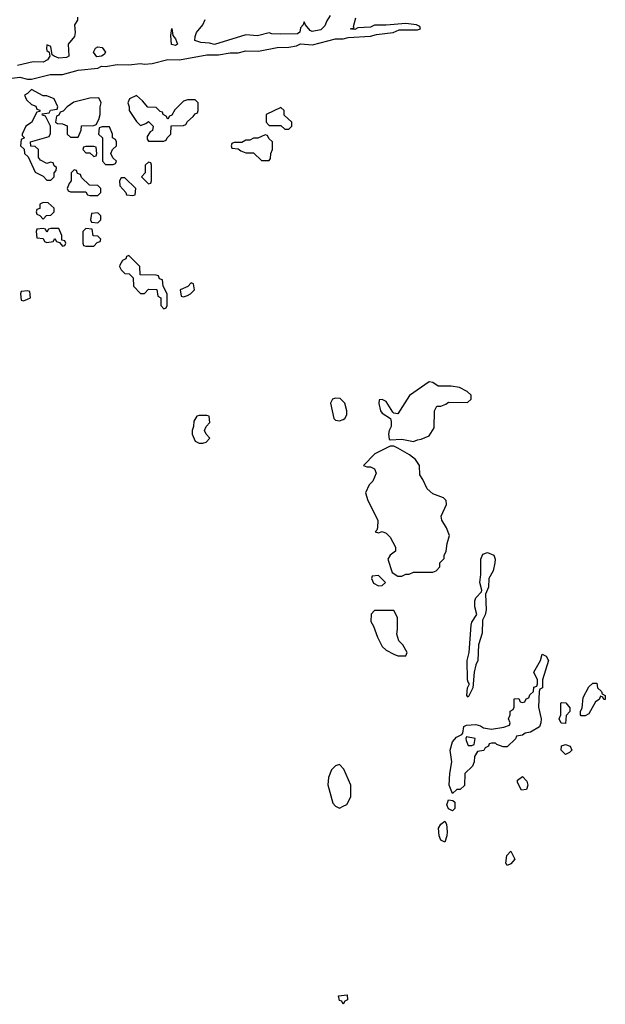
# Model space of a CAD drawing. Header units: inches. Extents: x 2701323 to 2964515, y 494916 to 722124.
# Tile 109 of 256: x 2725750 to 2728754, y 704566 to 709616. Entities that reach past the tile are written whole.
import ezdxf

# ---------------------------------------------------------------- set-up
doc = ezdxf.new("R2010")
doc.units = ezdxf.units.IN
doc.header["$MEASUREMENT"] = 0
doc.layers.add('C7720', color=7, linetype='Continuous')

msp = doc.modelspace()

# ---------------------------------------------------------------- linework, layer by layer
at = {"layer": 'C7720', "color": 2, "elevation": 10}
for points in [[(2725710, 709316), (2725750, 709321), (2725790, 709311.3), (2725810, 709311.3), (2725905.6, 709334.4), (2725970, 709336), (2726050, 709358), (2726150, 709367.3), (2726170, 709378), (2726190, 709376), (2726250, 709386.8), (2726310, 709384), (2726370, 709391), (2726390, 709387.7), (2726430, 709391), (2726510, 709411.3), (2726570, 709411), (2726710, 709436), (2726770, 709436), (2726830, 709446.8), (2726870, 709446.8), (2726910, 709456), (2726975.3, 709455.3), (2727070, 709474), (2727130, 709474.8), (2727170, 709482.8), (2727190, 709492), (2727252.5, 709487.5), (2727370, 709518), (2727410, 709518), (2727434.6, 709525.4), (2727550, 709532), (2727580.2, 709539.8), (2727666, 709550), (2727696.4, 709563.6), (2727790, 709564.7), (2727806, 709570), (2727802, 709582), (2727786, 709590), (2727730, 709597.2), (2727630, 709588), (2727570, 709588), (2727550, 709577.2), (2727484.7, 709575.3), (2727470, 709566), (2727452.7, 709567.3), (2727446, 709570), (2727466, 709574), (2727462, 709582), (2727474, 709626)], [(2726046.8, 709630), (2726046.4, 709613.6), (2726031.3, 709590), (2726034.8, 709550), (2726030.7, 709530), (2725998, 709490), (2726002, 709430), (2725990, 709422), (2725950, 709419), (2725926, 709430), (2725916.4, 709436.4), (2725910, 709478), (2725890, 709488), (2725887.1, 709467.1), (2725890, 709458), (2725902, 709450), (2725904.7, 709430), (2725892, 709410), (2725870, 709399.3), (2725819.8, 709400.2), (2725738.4, 709381.6)], [(2727342, 709638), (2727324.7, 709610), (2727316, 709584), (2727295.5, 709564.5), (2727250, 709556), (2727240.1, 709560.1), (2727215.3, 709590), (2727210, 709606), (2727204.7, 709590), (2727190, 709575.3), (2727186.8, 709553.2), (2727175.9, 709544.1), (2727090, 709542), (2727044.1, 709544.1), (2727030, 709549), (2726970, 709534), (2726910, 709539), (2726750, 709489), (2726724, 709496), (2726679, 709499), (2726649.1, 709509.1), (2726649.3, 709530), (2726657.2, 709550), (2726689, 709590), (2726702, 709618)]]:
    msp.add_lwpolyline(points, dxfattribs=at)
at = {"layer": 'C7720', "color": 2}
for points, elevation in [([(2726550, 709483.7), (2726529.5, 709489.5), (2726525.4, 709534.6), (2726530, 709572), (2726535.2, 709535.2), (2726550, 709518), (2726558.8, 709490)], 10), ([(2726146.3, 709426.3), (2726129.4, 709449.4), (2726139.3, 709470), (2726150, 709477.1), (2726173.9, 709473.9), (2726191, 709450), (2726182.8, 709437.2), (2726170, 709429)], 10), ([(2725810, 709258), (2725790, 709238), (2725774, 709230), (2725785.4, 709205.4), (2725810, 709182), (2725832.7, 709172.7), (2725838, 709158), (2725852.7, 709152.7), (2725854, 709146), (2725838, 709142), (2725811.1, 709088.9), (2725782, 709070), (2725762, 709030), (2725762, 709022), (2725774, 709010), (2725758, 709002), (2725754, 708970), (2725772.7, 708952.7), (2725774, 708930), (2725792.7, 708912.7), (2725830, 708834), (2725870, 708814), (2725890, 708794), (2725910, 708794), (2725926, 708810), (2725926, 708830), (2725936.4, 708843.6), (2725938, 708858), (2725927.3, 708867.3), (2725922, 708882), (2725910, 708886), (2725890, 708878), (2725856.4, 708896.4), (2725846, 708910), (2725846, 708950), (2725830, 708966), (2725807.3, 708967.3), (2725806, 708990), (2725902, 709018), (2725907.3, 709032.7), (2725908, 709070), (2725882, 709122), (2725867.3, 709127.3), (2725866, 709134), (2725902, 709138), (2725907.3, 709152.7), (2725942, 709158), (2725946, 709170), (2725926, 709210), (2725890, 709226), (2725870, 709226)], 10), ([(2726350, 709228), (2726314, 709210), (2726304.7, 709190), (2726312, 709170), (2726312, 709150), (2726350, 709094), (2726370, 709074), (2726396.4, 709083.6), (2726410, 709094), (2726434, 709070), (2726431.3, 709048.7), (2726419.6, 709040.4), (2726403.6, 709016.4), (2726403.6, 709003.6), (2726410, 708994), (2726490, 708994), (2726502, 708998), (2726506, 709010), (2726526, 709030), (2726527.3, 709072.7), (2726590, 709074), (2726602, 709078), (2726610, 709094), (2726640.4, 709119.6), (2726650, 709134), (2726662, 709138), (2726666, 709150), (2726666, 709190), (2726650, 709206), (2726610, 709206), (2726590, 709198), (2726545.4, 709154.6), (2726530, 709126), (2726518, 709122), (2726510, 709106), (2726502, 709122), (2726486, 709130), (2726482, 709142), (2726470, 709146), (2726450, 709166), (2726407.3, 709167.3), (2726380.4, 709200.4)], 10), ([(2726155.3, 709215.3), (2726110, 709214), (2726027.1, 709192.9), (2725994, 709170), (2725972.7, 709147.3), (2725958, 709142), (2725950, 709126), (2725938, 709122), (2725934, 709090), (2725943.6, 709083.6), (2725970, 709082), (2725992.7, 709072.7), (2725994, 709030), (2726010, 709014), (2726050, 709014), (2726066, 709050), (2726067.3, 709072.7), (2726130, 709074), (2726142, 709078), (2726156.4, 709103.6), (2726162, 709130), (2726162, 709170), (2726168, 709190)], 10), ([(2727090, 709166), (2727014, 709130), (2727014, 709090), (2727030, 709074), (2727090, 709074), (2727110, 709054), (2727130, 709054), (2727146, 709070), (2727146, 709090), (2727107.3, 709127.3), (2727106, 709150)], 10), ([(2726172.7, 709067.3), (2726158, 709062), (2726154, 709030), (2726174, 709010), (2726174, 708890), (2726190, 708874), (2726230, 708874), (2726242, 708878), (2726246, 708890), (2726227.3, 708907.3), (2726218, 708930), (2726226, 708950), (2726246, 708970), (2726246, 708990), (2726242, 709002), (2726226, 709010), (2726226, 709030), (2726210, 709066)], 10), ([(2727010, 709026), (2726971.6, 709008.4), (2726950, 709008), (2726930, 708998), (2726910, 708998), (2726890, 708986), (2726850, 708986), (2726838, 708982), (2726834, 708970), (2726838, 708958), (2726870, 708954), (2726883.6, 708943.6), (2726910, 708934), (2726950, 708934), (2726990, 708894), (2727030, 708894), (2727036.4, 708903.6), (2727038, 708930), (2727046, 708950), (2727046, 708990), (2727027.3, 709007.3), (2727022, 709022)], 10), ([(2726130, 708966), (2726090, 708966), (2726078, 708962), (2726074, 708950), (2726090, 708934), (2726110, 708934), (2726130, 708914), (2726142, 708918), (2726146, 708930), (2726142, 708962)], 10), ([(2726410, 708886), (2726394, 708870), (2726394, 708830), (2726374, 708810), (2726410, 708774), (2726422, 708778), (2726426, 708790), (2726426, 708870), (2726422, 708882)], 10), ([(2726030, 708846), (2726014, 708830), (2726014, 708790), (2726003.6, 708776.4), (2725994, 708750), (2725998, 708738), (2726010, 708734), (2726090, 708734), (2726098, 708718), (2726110, 708714), (2726150, 708714), (2726166, 708730), (2726166, 708750), (2726150, 708766), (2726107.3, 708767.3), (2726067.3, 708807.3), (2726062, 708822), (2726047.3, 708827.3), (2726042, 708842)], 10), ([(2726290, 708806), (2726270, 708806), (2726262, 708790), (2726263.6, 708763.6), (2726294, 708730), (2726298, 708718), (2726330, 708714), (2726342, 708718), (2726346, 708750)], 10), ([(2725870, 708678), (2725854, 708670), (2725852.7, 708647.3), (2725838, 708642), (2725834, 708630), (2725838, 708618), (2725852.7, 708612.7), (2725870, 708594), (2725887.3, 708612.7), (2725910, 708614), (2725926, 708630), (2725926, 708650), (2725896.4, 708676.4)], 10), ([(2726150, 708626), (2726118, 708622), (2726114, 708590), (2726118, 708578), (2726150, 708574), (2726166, 708590), (2726166, 708610)], 10), ([(2725950, 708546), (2725910, 708546), (2725898, 708542), (2725890, 708526), (2725882, 708542), (2725870, 708546), (2725838, 708542), (2725834, 708530), (2725838, 708498), (2725870, 708494), (2725878, 708478), (2725890, 708474), (2725922, 708478), (2725930, 708494), (2725938, 708478), (2725954, 708474), (2725970, 708454), (2725982, 708458), (2725986, 708470), (2725982, 708482), (2725966, 708486), (2725966, 708510)], 10), ([(2726090, 708546), (2726074, 708530), (2726074, 708470), (2726078, 708458), (2726090, 708454), (2726130, 708454), (2726147.3, 708472.7), (2726162, 708478), (2726166, 708490), (2726150, 708506), (2726127.3, 708507.3), (2726122, 708542)], 10), ([(2726310, 708406), (2726298, 708402), (2726294, 708390), (2726278, 708382), (2726263.6, 708356.4), (2726262, 708350), (2726270, 708334), (2726290, 708314), (2726312, 708312), (2726332.7, 708292.7), (2726334, 708250), (2726370, 708212), (2726390, 708212), (2726410, 708234), (2726452.7, 708232.7), (2726458, 708198), (2726474, 708190), (2726474, 708150), (2726490, 708134), (2726502, 708138), (2726506, 708150), (2726506, 708210), (2726486, 708250), (2726482, 708282), (2726467.3, 708287.3), (2726462, 708302), (2726450, 708306), (2726367.3, 708307.3), (2726366, 708350)], 10), ([(2726630, 708266), (2726612.7, 708247.3), (2726574, 708230), (2726578, 708198), (2726590, 708194), (2726610, 708202), (2726626, 708210), (2726646, 708230), (2726642, 708262)], 10), ([(2725790, 708226), (2725758, 708222), (2725754, 708210), (2725758, 708178), (2725770, 708174), (2725790, 708182), (2725806, 708190), (2725802, 708222)], 10), ([(2727850, 707758), (2727750, 707688.7), (2727690, 707595.3), (2727670, 707598), (2727664, 707604), (2727630, 707658), (2727610, 707668), (2727594, 707666), (2727592, 707648), (2727601, 707610), (2727610, 707598), (2727651.6, 707571.6), (2727656, 707556), (2727656, 707530), (2727644.7, 707510), (2727642, 707490), (2727645.4, 707465.4), (2727650, 707462), (2727710, 707464.7), (2727770, 707452), (2727790, 707462), (2727810, 707464.7), (2727850, 707482), (2727876.4, 707523.6), (2727878, 707610), (2727890, 707634), (2727910, 707634), (2727936.4, 707643.6), (2727950, 707654), (2728047.3, 707652.7), (2728066, 707670), (2728066, 707690), (2728046, 707710), (2728006, 707730), (2727963.5, 707736.5), (2727896.4, 707736.4), (2727870, 707755.3)], 10), ([(2727370, 707675.3), (2727354, 707670), (2727344.7, 707650), (2727362, 707570), (2727370, 707562), (2727390, 707558), (2727410, 707566), (2727418, 707570), (2727428, 707590), (2727428, 707610), (2727418, 707650), (2727393.2, 707673.2)], 10), ([(2726710, 707586), (2726670, 707586), (2726658, 707582), (2726643.6, 707556.4), (2726642, 707530), (2726634, 707510), (2726634, 707490), (2726650, 707454), (2726670, 707444.7), (2726690, 707444.7), (2726706, 707450), (2726726, 707470), (2726706, 707490), (2726698, 707510), (2726706, 707530), (2726726, 707550), (2726722, 707582)], 10), ([(2727670, 707429), (2727650, 707429), (2727571.1, 707388.9), (2727514, 707330), (2727530, 707322), (2727550, 707322), (2727570, 707312), (2727578, 707290), (2727562, 707250), (2727542, 707230), (2727524.7, 707190), (2727536, 707150), (2727586.8, 707050), (2727584.7, 707010), (2727582, 706998), (2727574, 706990), (2727590, 706984.7), (2727610, 706992), (2727630, 706982), (2727650, 706962), (2727678, 706910), (2727678, 706890), (2727650.9, 706869.1), (2727638, 706850), (2727661, 706781), (2727690, 706762), (2727710, 706762), (2727730, 706772), (2727747.3, 706772.7), (2727770, 706782), (2727870, 706782), (2727886, 706790), (2727906, 706810), (2727906, 706830), (2727927.3, 706852.7), (2727927.3, 706867.3), (2727938, 706890), (2727942, 706930), (2727954, 706970), (2727939.3, 707010), (2727915.1, 707050), (2727912.3, 707070), (2727939.3, 707130), (2727937.2, 707150), (2727923.7, 707163.7), (2727870, 707184.5), (2727840.9, 707210), (2727818.4, 707258.4), (2727802, 707282), (2727801.2, 707330), (2727779.7, 707359.7), (2727750, 707383.7), (2727690, 707419)], 10), ([(2728050, 706142), (2728044, 706150), (2728046.6, 706190), (2728058, 706210), (2728050, 706218), (2728047, 706230), (2728045.1, 706330), (2728055.1, 706370), (2728065.3, 706510), (2728070, 706526.8), (2728094.5, 706565.5), (2728084.8, 706604.8), (2728084.6, 706635.4), (2728090, 706650.5), (2728118.6, 706681.4), (2728121.2, 706690), (2728109.7, 706730), (2728116.2, 706770), (2728116.1, 706850), (2728125.2, 706874.8), (2728150, 706883.2), (2728181.6, 706870), (2728188.8, 706850), (2728187, 706830), (2728179.1, 706790), (2728156.3, 706750), (2728155.2, 706704.8), (2728138.8, 706670), (2728142.4, 706590), (2728137.1, 706562.9), (2728124.1, 706535.9), (2728122.4, 706470), (2728103.8, 706410), (2728100.7, 706330), (2728090, 706308), (2728080.7, 706270), (2728074.8, 706190)], 6), ([(2727590, 706766), (2727558, 706762), (2727554, 706750), (2727565.4, 706725.4), (2727590, 706712), (2727610, 706714), (2727626, 706730)], 10), ([(2727670, 706586), (2727570, 706586), (2727552.7, 706567.3), (2727552, 706530), (2727565.4, 706505.4), (2727584.7, 706450), (2727610, 706402), (2727630, 706382), (2727670, 706362), (2727690, 706354), (2727730, 706354), (2727738, 706370), (2727715.3, 706410), (2727695.3, 706430), (2727684.7, 706464.7), (2727688.7, 706490), (2727688, 706550)], 10), ([(2728230, 705886), (2728198, 705898), (2728190, 705906), (2728170, 705906), (2728158, 705902), (2728154, 705890), (2728138, 705882), (2728131.6, 705868.4), (2728098, 705862), (2728083.6, 705836.4), (2728082, 705810), (2728072.7, 705787.3), (2728034, 705750), (2728031.3, 705688.7), (2728010, 705668), (2727992.7, 705667.3), (2727970, 705648), (2727952.7, 705690), (2727956, 705750), (2727966.6, 705810), (2727958, 705870), (2727970, 705912.7), (2727990, 705935.5), (2728018, 705950), (2728023.1, 705956.9), (2728029.1, 705990.9), (2728042, 705998), (2728090, 706000.7), (2728114.4, 705994.4), (2728130, 705984.7), (2728170, 705978), (2728233.2, 705986.8), (2728262, 705998), (2728266, 706010), (2728258, 706030), (2728266, 706050), (2728266, 706070), (2728282, 706078), (2728286, 706090), (2728287.3, 706132.7), (2728310, 706134), (2728318, 706118), (2728330, 706114), (2728342, 706118), (2728347.3, 706132.7), (2728362, 706138), (2728367.3, 706152.7), (2728386, 706170), (2728387.3, 706192.7), (2728402, 706198), (2728406, 706210), (2728406, 706230), (2728388, 706270), (2728422, 706330), (2728430, 706362), (2728450, 706352), (2728462, 706330), (2728432, 706230), (2728432, 706190), (2728418, 706182), (2728414, 706170), (2728412, 706090), (2728424.9, 706030), (2728424, 706010), (2728416, 705990), (2728370, 705962), (2728343.6, 705956.4), (2728330, 705946), (2728298, 705942), (2728292.7, 705927.3), (2728250, 705886)], 6), ([(2728746, 706130), (2728742, 706142), (2728730, 706146), (2728722, 706130), (2728703, 706117), (2728670, 706055.3), (2728650, 706046), (2728630, 706046), (2728626, 706050), (2728626, 706070), (2728634.6, 706085.4), (2728640.4, 706139.6), (2728670, 706194), (2728690, 706214), (2728710, 706214), (2728714, 706190), (2728734, 706170), (2728738, 706158), (2728754, 706150), (2728754, 706130)], 6), ([(2728550, 706006), (2728527.3, 706007.3), (2728518, 706030), (2728526, 706050), (2728526, 706110), (2728530, 706114), (2728551.6, 706111.6), (2728572.7, 706087.3), (2728572.7, 706067.3), (2728552.7, 706047.3)], 6), ([(2728042.8, 705937.2), (2728038, 705930), (2728039.6, 705919.6), (2728050, 705894), (2728070, 705894), (2728082, 705898), (2728086, 705930)], 6), ([(2728550, 705848), (2728528, 705870), (2728528.9, 705891.1), (2728550, 705898), (2728574, 705890), (2728582, 705870), (2728570, 705858)], 6), ([(2727390, 705795.3), (2727370, 705788.7), (2727350, 705768), (2727334.8, 705730), (2727330.9, 705690.9), (2727356.9, 705596.9), (2727370, 705582), (2727390, 705572), (2727410, 705582), (2727428.4, 705591.6), (2727448, 705630), (2727448, 705690), (2727412.9, 705772.9)], 10), ([(2728324, 705664), (2728303.1, 705703.1), (2728304, 705716), (2728330, 705734), (2728352, 705710), (2728356, 705690), (2728350, 705668)], 6), ([(2727970, 705558), (2727950, 705568.7), (2727940.9, 705590), (2727950, 705614.8), (2727972, 705612), (2727982, 705602), (2727982, 705570)], 6), ([(2727930, 705398), (2727910, 705408.7), (2727902, 705430), (2727898, 705470), (2727910, 705490.8), (2727930, 705504.7), (2727938.8, 705490), (2727942, 705450), (2727940.7, 705430)], 6), ([(2728250, 705278), (2728244, 705290), (2728248.7, 705330), (2728270, 705351.3), (2728290.7, 705310.7), (2728270, 705286)], 6), ([(2727410, 704566), (2727402, 704582), (2727390, 704586), (2727386, 704610), (2727430, 704614), (2727431.6, 704588.4), (2727418, 704582)], 6)]:
    msp.add_lwpolyline(points, close=True, dxfattribs=dict(at, elevation=elevation))

doc.saveas('drawing.dxf')
